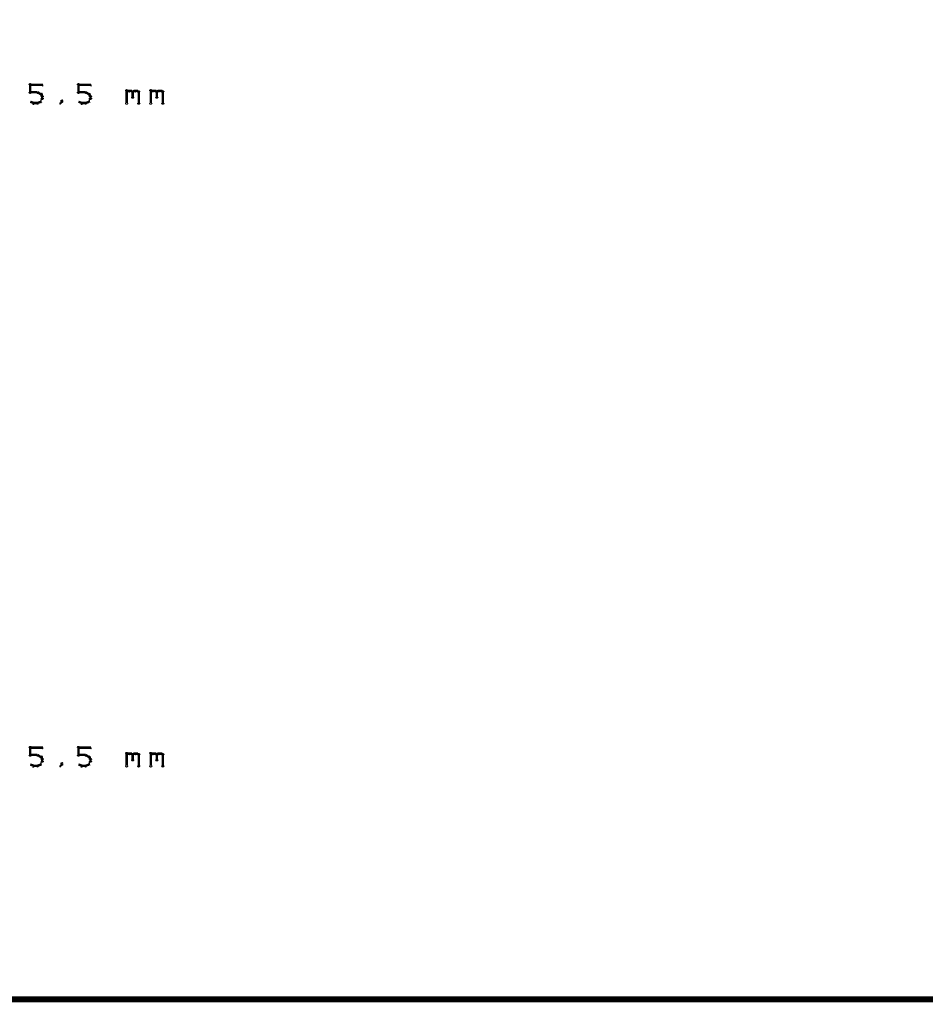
# Model space of a CAD drawing. Extents: x 178 to 725, y 26 to 878.
# Tile 74 of 93: x 254 to 329, y 717 to 798. Entities that reach past the tile are written whole.
import ezdxf

# ---------------------------------------------------------------- set-up
doc = ezdxf.new("R2010")
doc.units = 0
doc.layers.add('DRAWING', color=4, linetype='CONTINUOUS')

msp = doc.modelspace()

# ---------------------------------------------------------------- linework, layer by layer
at = {"layer": 'DRAWING', "color": 2}
for points in [[(662.5, 867, 0.5, 0.5, 0), (242.6, 867, 0, 0, 0), (242.6, 867, 0.3, 0.3, 0), (242.6, 866.9, 0.3, 0.3, -1), (242.6, 867.1, 0, 0, 0), (242.4, 867, 0.3, 0.3, -1), (242.7, 867, 0, 0, 0), (242.6, 867, 0, 0, 0), (242.6, 867, 0.5, 0.5, 0), (242.6, 717, 0.5, 0.5, 0), (242.6, 717, 0, 0, 0), (242.6, 717, 0.3, 0.3, 0), (242.7, 717, 0.3, 0.3, -1), (242.4, 717, 0, 0, 0), (242.6, 716.9, 0.3, 0.3, -1), (242.6, 717.1, 0, 0, 0), (242.6, 717, 0, 0, 0), (242.6, 717, 0.5, 0.5, 0), (662.5, 717, 0, 0, 0)], [(254.4, 792.3, 0.1, 0.1, 1), (254.6, 792.3, 0, 0, 0), (254.5, 792.3, 0, 0, 0), (254.5, 792.3, 0.2, 0.2, 0), (254.5, 792.9, 0.2, 0.2, 0), (254.5, 792.9, 0, 0, 0), (254.5, 792.9, 0.1, 0.1, 0), (254.6, 792.9, 0.1, 0.1, 1), (254.4, 792.9, 0, 0, 0)], [(254.5, 792.9, 0.1, 0.1, 1), (254.5, 792.8, 0, 0, 0), (254.5, 792.9, 0, 0, 0), (254.5, 792.9, 0.2, 0.2, 0), (255.5, 792.9, 0.2, 0.2, 0), (255.5, 792.9, 0, 0, 0), (255.5, 792.9, 0.1, 0.1, 0), (255.5, 792.8, 0.1, 0.1, 1), (255.5, 792.9, 0, 0, 0)], [(258.4, 792.3, 0.1, 0.1, 1), (258.6, 792.3, 0, 0, 0), (258.5, 792.3, 0, 0, 0), (258.5, 792.3, 0.2, 0.2, 0), (258.5, 792.9, 0.2, 0.2, 0), (258.5, 792.9, 0, 0, 0), (258.5, 792.9, 0.1, 0.1, 0), (258.6, 792.9, 0.1, 0.1, 1), (258.4, 792.9, 0, 0, 0)], [(258.5, 792.9, 0.1, 0.1, 1), (258.5, 792.8, 0, 0, 0), (258.5, 792.9, 0, 0, 0), (258.5, 792.9, 0.2, 0.2, 0), (259.5, 792.9, 0.2, 0.2, 0), (259.5, 792.9, 0, 0, 0), (259.5, 792.9, 0.1, 0.1, 0), (259.5, 792.8, 0.1, 0.1, 1), (259.5, 792.9, 0, 0, 0)], [(262.4, 791.4, 0.1, 0.1, 1), (262.6, 791.4, 0, 0, 0), (262.5, 791.4, 0, 0, 0), (262.5, 791.4, 0.2, 0.2, 0), (262.5, 792.4, 0.2, 0.2, 0), (262.5, 792.4, 0, 0, 0), (262.5, 792.4, 0.1, 0.1, 0), (262.6, 792.4, 0.1, 0.1, 1), (262.4, 792.4, 0, 0, 0)], [(264.4, 791.4, 0.1, 0.1, 1), (264.6, 791.4, 0, 0, 0), (264.5, 791.4, 0, 0, 0), (264.5, 791.4, 0.2, 0.2, 0), (264.5, 792.4, 0.2, 0.2, 0), (264.5, 792.4, 0, 0, 0), (264.5, 792.4, 0.1, 0.1, 0), (264.6, 792.4, 0.1, 0.1, 1), (264.4, 792.4, 0, 0, 0)], [(255.1, 792.2, 0.1, 0.1, 1), (255.1, 792.3, 0, 0, 0), (255.1, 792.3, 0, 0, 0), (255.1, 792.3, 0.2, 0.2, 0), (254.5, 792.3, 0.2, 0.2, 0), (254.5, 792.3, 0, 0, 0), (254.5, 792.3, 0.1, 0.1, 0), (254.5, 792.3, 0.1, 0.1, 1), (254.5, 792.2, 0, 0, 0)], [(255.4, 792.1, 0.1, 0.1, 1), (255.4, 792.2, 0, 0, 0), (255.4, 792.1, 0, 0, 0), (255.4, 792.1, 0.2, 0.2, 0), (255.1, 792.3, 0.2, 0.2, 0), (255.1, 792.3, 0, 0, 0), (255.1, 792.3, 0.1, 0.1, 0), (255.1, 792.3, 0.1, 0.1, 1), (255.1, 792.2, 0, 0, 0)], [(255.3, 791.5, 0.1, 0.1, 1), (255.4, 791.5, 0, 0, 0), (255.4, 791.5, 0, 0, 0), (255.4, 791.5, 0.2, 0.2, 0), (255.5, 791.8, 0.2, 0.2, 0), (255.5, 791.8, 0, 0, 0), (255.5, 791.8, 0.1, 0.1, 0), (255.5, 791.7, 0.1, 0.1, 1), (255.5, 791.8, 0, 0, 0)], [(255.5, 791.9, 0.1, 0.1, 1), (255.5, 791.9, 0, 0, 0), (255.5, 791.9, 0, 0, 0), (255.5, 791.9, 0.2, 0.2, 0), (255.4, 792.1, 0.2, 0.2, 0), (255.4, 792.1, 0, 0, 0), (255.4, 792.1, 0.1, 0.1, 0), (255.4, 792.1, 0.1, 0.1, 1), (255.3, 792.1, 0, 0, 0)], [(255.4, 791.8, 0.1, 0.1, 1), (255.6, 791.8, 0, 0, 0), (255.5, 791.8, 0, 0, 0), (255.5, 791.8, 0.2, 0.2, 0), (255.5, 791.9, 0.2, 0.2, 0), (255.5, 791.9, 0, 0, 0), (255.5, 791.9, 0.1, 0.1, 0), (255.6, 791.9, 0.1, 0.1, 1), (255.4, 791.9, 0, 0, 0)], [(259.1, 792.2, 0.1, 0.1, 1), (259.1, 792.3, 0, 0, 0), (259.1, 792.3, 0, 0, 0), (259.1, 792.3, 0.2, 0.2, 0), (258.5, 792.3, 0.2, 0.2, 0), (258.5, 792.3, 0, 0, 0), (258.5, 792.3, 0.1, 0.1, 0), (258.5, 792.3, 0.1, 0.1, 1), (258.5, 792.2, 0, 0, 0)], [(259.4, 792.1, 0.1, 0.1, 1), (259.4, 792.2, 0, 0, 0), (259.4, 792.1, 0, 0, 0), (259.4, 792.1, 0.2, 0.2, 0), (259.1, 792.3, 0.2, 0.2, 0), (259.1, 792.3, 0, 0, 0), (259.1, 792.3, 0.1, 0.1, 0), (259.1, 792.3, 0.1, 0.1, 1), (259.1, 792.2, 0, 0, 0)], [(259.3, 791.5, 0.1, 0.1, 1), (259.4, 791.5, 0, 0, 0), (259.4, 791.5, 0, 0, 0), (259.4, 791.5, 0.2, 0.2, 0), (259.5, 791.8, 0.2, 0.2, 0), (259.5, 791.8, 0, 0, 0), (259.5, 791.8, 0.1, 0.1, 0), (259.5, 791.7, 0.1, 0.1, 1), (259.5, 791.8, 0, 0, 0)], [(259.5, 791.9, 0.1, 0.1, 1), (259.5, 791.9, 0, 0, 0), (259.5, 791.9, 0, 0, 0), (259.5, 791.9, 0.2, 0.2, 0), (259.4, 792.1, 0.2, 0.2, 0), (259.4, 792.1, 0, 0, 0), (259.4, 792.1, 0.1, 0.1, 0), (259.4, 792.1, 0.1, 0.1, 1), (259.3, 792.1, 0, 0, 0)], [(259.4, 791.8, 0.1, 0.1, 1), (259.6, 791.8, 0, 0, 0), (259.5, 791.8, 0, 0, 0), (259.5, 791.8, 0.2, 0.2, 0), (259.5, 791.9, 0.2, 0.2, 0), (259.5, 791.9, 0, 0, 0), (259.5, 791.9, 0.1, 0.1, 0), (259.6, 791.9, 0.1, 0.1, 1), (259.4, 791.9, 0, 0, 0)], [(262.5, 792.3, 0.1, 0.1, 1), (262.5, 792.2, 0, 0, 0), (262.5, 792.3, 0, 0, 0), (262.5, 792.3, 0.2, 0.2, 0), (262.6, 792.4, 0.2, 0.2, 0), (262.6, 792.4, 0, 0, 0), (262.6, 792.4, 0.1, 0.1, 0), (262.7, 792.3, 0.1, 0.1, 1), (262.6, 792.4, 0, 0, 0)], [(262.6, 792.4, 0.1, 0.1, 1), (262.6, 792.3, 0, 0, 0), (262.6, 792.4, 0, 0, 0), (262.6, 792.4, 0.2, 0.2, 0), (262.9, 792.4, 0.2, 0.2, 0), (262.9, 792.4, 0, 0, 0), (262.9, 792.4, 0.1, 0.1, 0), (262.9, 792.3, 0.1, 0.1, 1), (262.9, 792.4, 0, 0, 0)], [(262.9, 792.4, 0.1, 0.1, 1), (262.8, 792.3, 0, 0, 0), (262.9, 792.4, 0, 0, 0), (262.9, 792.4, 0.2, 0.2, 0), (263, 792.3, 0.2, 0.2, 0), (263, 792.3, 0, 0, 0), (263, 792.3, 0.1, 0.1, 0), (263, 792.2, 0.1, 0.1, 1), (263, 792.3, 0, 0, 0)], [(263.1, 792.3, 0.1, 0.1, 1), (262.9, 792.3, 0, 0, 0), (263, 792.3, 0, 0, 0), (263, 792.3, 0.2, 0.2, 0), (263, 791.9, 0.2, 0.2, 0), (263, 791.9, 0, 0, 0), (263, 791.9, 0.1, 0.1, 0), (262.9, 791.9, 0.1, 0.1, 1), (263.1, 791.9, 0, 0, 0)], [(263, 792.3, 0.1, 0.1, 1), (263, 792.2, 0, 0, 0), (263, 792.3, 0, 0, 0), (263, 792.3, 0.2, 0.2, 0), (263.1, 792.4, 0.2, 0.2, 0), (263.1, 792.4, 0, 0, 0), (263.1, 792.4, 0.1, 0.1, 0), (263.2, 792.3, 0.1, 0.1, 1), (263.1, 792.4, 0, 0, 0)], [(263.1, 792.4, 0.1, 0.1, 1), (263.1, 792.3, 0, 0, 0), (263.1, 792.4, 0, 0, 0), (263.1, 792.4, 0.2, 0.2, 0), (263.4, 792.4, 0.2, 0.2, 0), (263.4, 792.4, 0, 0, 0), (263.4, 792.4, 0.1, 0.1, 0), (263.4, 792.3, 0.1, 0.1, 1), (263.4, 792.4, 0, 0, 0)], [(263.4, 792.4, 0.1, 0.1, 1), (263.3, 792.3, 0, 0, 0), (263.4, 792.4, 0, 0, 0), (263.4, 792.4, 0.2, 0.2, 0), (263.5, 792.3, 0.2, 0.2, 0), (263.5, 792.3, 0, 0, 0), (263.5, 792.3, 0.1, 0.1, 0), (263.5, 792.2, 0.1, 0.1, 1), (263.5, 792.3, 0, 0, 0)], [(263.6, 792.3, 0.1, 0.1, 1), (263.4, 792.3, 0, 0, 0), (263.5, 792.3, 0, 0, 0), (263.5, 792.3, 0.2, 0.2, 0), (263.5, 791.4, 0.2, 0.2, 0), (263.5, 791.4, 0, 0, 0), (263.5, 791.4, 0.1, 0.1, 0), (263.4, 791.4, 0.1, 0.1, 1), (263.6, 791.4, 0, 0, 0)], [(264.5, 792.3, 0.1, 0.1, 1), (264.5, 792.2, 0, 0, 0), (264.5, 792.3, 0, 0, 0), (264.5, 792.3, 0.2, 0.2, 0), (264.6, 792.4, 0.2, 0.2, 0), (264.6, 792.4, 0, 0, 0), (264.6, 792.4, 0.1, 0.1, 0), (264.7, 792.3, 0.1, 0.1, 1), (264.6, 792.4, 0, 0, 0)], [(264.6, 792.4, 0.1, 0.1, 1), (264.6, 792.3, 0, 0, 0), (264.6, 792.4, 0, 0, 0), (264.6, 792.4, 0.2, 0.2, 0), (264.9, 792.4, 0.2, 0.2, 0), (264.9, 792.4, 0, 0, 0), (264.9, 792.4, 0.1, 0.1, 0), (264.9, 792.3, 0.1, 0.1, 1), (264.9, 792.4, 0, 0, 0)], [(264.9, 792.4, 0.1, 0.1, 1), (264.8, 792.3, 0, 0, 0), (264.9, 792.4, 0, 0, 0), (264.9, 792.4, 0.2, 0.2, 0), (265, 792.3, 0.2, 0.2, 0), (265, 792.3, 0, 0, 0), (265, 792.3, 0.1, 0.1, 0), (265, 792.2, 0.1, 0.1, 1), (265, 792.3, 0, 0, 0)], [(265.1, 792.3, 0.1, 0.1, 1), (264.9, 792.3, 0, 0, 0), (265, 792.3, 0, 0, 0), (265, 792.3, 0.2, 0.2, 0), (265, 791.9, 0.2, 0.2, 0), (265, 791.9, 0, 0, 0), (265, 791.9, 0.1, 0.1, 0), (264.9, 791.9, 0.1, 0.1, 1), (265.1, 791.9, 0, 0, 0)], [(265, 792.3, 0.1, 0.1, 1), (265, 792.2, 0, 0, 0), (265, 792.3, 0, 0, 0), (265, 792.3, 0.2, 0.2, 0), (265.1, 792.4, 0.2, 0.2, 0), (265.1, 792.4, 0, 0, 0), (265.1, 792.4, 0.1, 0.1, 0), (265.2, 792.3, 0.1, 0.1, 1), (265.1, 792.4, 0, 0, 0)], [(265.1, 792.4, 0.1, 0.1, 1), (265.1, 792.3, 0, 0, 0), (265.1, 792.4, 0, 0, 0), (265.1, 792.4, 0.2, 0.2, 0), (265.4, 792.4, 0.2, 0.2, 0), (265.4, 792.4, 0, 0, 0), (265.4, 792.4, 0.1, 0.1, 0), (265.4, 792.3, 0.1, 0.1, 1), (265.4, 792.4, 0, 0, 0)], [(265.4, 792.4, 0.1, 0.1, 1), (265.3, 792.3, 0, 0, 0), (265.4, 792.4, 0, 0, 0), (265.4, 792.4, 0.2, 0.2, 0), (265.5, 792.3, 0.2, 0.2, 0), (265.5, 792.3, 0, 0, 0), (265.5, 792.3, 0.1, 0.1, 0), (265.5, 792.2, 0.1, 0.1, 1), (265.5, 792.3, 0, 0, 0)], [(265.6, 792.3, 0.1, 0.1, 1), (265.4, 792.3, 0, 0, 0), (265.5, 792.3, 0, 0, 0), (265.5, 792.3, 0.2, 0.2, 0), (265.5, 791.4, 0.2, 0.2, 0), (265.5, 791.4, 0, 0, 0), (265.5, 791.4, 0.1, 0.1, 0), (265.4, 791.4, 0.1, 0.1, 1), (265.6, 791.4, 0, 0, 0)], [(254.5, 791.5, 0.1, 0.1, 1), (254.5, 791.5, 0, 0, 0), (254.5, 791.5, 0, 0, 0), (254.5, 791.5, 0.2, 0.2, 0), (254.8, 791.4, 0.2, 0.2, 0), (254.8, 791.4, 0, 0, 0), (254.8, 791.4, 0.1, 0.1, 0), (254.7, 791.3, 0.1, 0.1, 1), (254.8, 791.4, 0, 0, 0)], [(254.8, 791.4, 0.1, 0.1, 1), (254.8, 791.3, 0, 0, 0), (254.8, 791.4, 0, 0, 0), (254.8, 791.4, 0.2, 0.2, 0), (255.1, 791.4, 0.2, 0.2, 0), (255.1, 791.4, 0, 0, 0), (255.1, 791.4, 0.1, 0.1, 0), (255.1, 791.3, 0.1, 0.1, 1), (255.1, 791.4, 0, 0, 0)], [(255.1, 791.4, 0.1, 0.1, 1), (255.1, 791.3, 0, 0, 0), (255.1, 791.4, 0, 0, 0), (255.1, 791.4, 0.2, 0.2, 0), (255.4, 791.5, 0.2, 0.2, 0), (255.4, 791.5, 0, 0, 0), (255.4, 791.5, 0.1, 0.1, 0), (255.4, 791.5, 0.1, 0.1, 1), (255.4, 791.5, 0, 0, 0)], [(257, 791.4, 0.1, 0.1, 1), (257, 791.3, 0, 0, 0), (257, 791.4, 0, 0, 0), (257, 791.4, 0.2, 0.2, 0), (257.1, 791.5, 0.2, 0.2, 0), (257.1, 791.5, 0, 0, 0), (257.1, 791.5, 0.1, 0.1, 0), (257.2, 791.5, 0.1, 0.1, 1), (257.1, 791.5, 0, 0, 0)], [(257.1, 791.5, 0.1, 0.1, 1), (257.2, 791.5, 0, 0, 0), (257.1, 791.5, 0, 0, 0), (257.1, 791.5, 0.2, 0.2, 0), (257.1, 791.6, 0.2, 0.2, 0), (257.1, 791.6, 0, 0, 0), (257.1, 791.6, 0.1, 0.1, 0), (257.2, 791.6, 0.1, 0.1, 1), (257.1, 791.6, 0, 0, 0)], [(258.5, 791.5, 0.1, 0.1, 1), (258.5, 791.5, 0, 0, 0), (258.5, 791.5, 0, 0, 0), (258.5, 791.5, 0.2, 0.2, 0), (258.8, 791.4, 0.2, 0.2, 0), (258.8, 791.4, 0, 0, 0), (258.8, 791.4, 0.1, 0.1, 0), (258.7, 791.3, 0.1, 0.1, 1), (258.8, 791.4, 0, 0, 0)], [(258.8, 791.4, 0.1, 0.1, 1), (258.8, 791.3, 0, 0, 0), (258.8, 791.4, 0, 0, 0), (258.8, 791.4, 0.2, 0.2, 0), (259.1, 791.4, 0.2, 0.2, 0), (259.1, 791.4, 0, 0, 0), (259.1, 791.4, 0.1, 0.1, 0), (259.1, 791.3, 0.1, 0.1, 1), (259.1, 791.4, 0, 0, 0)], [(259.1, 791.4, 0.1, 0.1, 1), (259.1, 791.3, 0, 0, 0), (259.1, 791.4, 0, 0, 0), (259.1, 791.4, 0.2, 0.2, 0), (259.4, 791.5, 0.2, 0.2, 0), (259.4, 791.5, 0, 0, 0), (259.4, 791.5, 0.1, 0.1, 0), (259.4, 791.5, 0.1, 0.1, 1), (259.4, 791.5, 0, 0, 0)], [(254.4, 737.3, 0.1, 0.1, 1), (254.6, 737.3, 0, 0, 0), (254.5, 737.3, 0, 0, 0), (254.5, 737.3, 0.2, 0.2, 0), (254.5, 737.9, 0.2, 0.2, 0), (254.5, 737.9, 0, 0, 0), (254.5, 737.9, 0.1, 0.1, 0), (254.6, 737.9, 0.1, 0.1, 1), (254.4, 737.9, 0, 0, 0)], [(254.5, 737.9, 0.1, 0.1, 1), (254.5, 737.8, 0, 0, 0), (254.5, 737.9, 0, 0, 0), (254.5, 737.9, 0.2, 0.2, 0), (255.5, 737.9, 0.2, 0.2, 0), (255.5, 737.9, 0, 0, 0), (255.5, 737.9, 0.1, 0.1, 0), (255.5, 737.8, 0.1, 0.1, 1), (255.5, 737.9, 0, 0, 0)], [(258.4, 737.3, 0.1, 0.1, 1), (258.6, 737.3, 0, 0, 0), (258.5, 737.3, 0, 0, 0), (258.5, 737.3, 0.2, 0.2, 0), (258.5, 737.9, 0.2, 0.2, 0), (258.5, 737.9, 0, 0, 0), (258.5, 737.9, 0.1, 0.1, 0), (258.6, 737.9, 0.1, 0.1, 1), (258.4, 737.9, 0, 0, 0)], [(258.5, 737.9, 0.1, 0.1, 1), (258.5, 737.8, 0, 0, 0), (258.5, 737.9, 0, 0, 0), (258.5, 737.9, 0.2, 0.2, 0), (259.5, 737.9, 0.2, 0.2, 0), (259.5, 737.9, 0, 0, 0), (259.5, 737.9, 0.1, 0.1, 0), (259.5, 737.8, 0.1, 0.1, 1), (259.5, 737.9, 0, 0, 0)], [(255.1, 737.2, 0.1, 0.1, 1), (255.1, 737.3, 0, 0, 0), (255.1, 737.3, 0, 0, 0), (255.1, 737.3, 0.2, 0.2, 0), (254.5, 737.3, 0.2, 0.2, 0), (254.5, 737.3, 0, 0, 0), (254.5, 737.3, 0.1, 0.1, 0), (254.5, 737.3, 0.1, 0.1, 1), (254.5, 737.2, 0, 0, 0)], [(255.4, 737.1, 0.1, 0.1, 1), (255.4, 737.2, 0, 0, 0), (255.4, 737.1, 0, 0, 0), (255.4, 737.1, 0.2, 0.2, 0), (255.1, 737.3, 0.2, 0.2, 0), (255.1, 737.3, 0, 0, 0), (255.1, 737.3, 0.1, 0.1, 0), (255.1, 737.3, 0.1, 0.1, 1), (255.1, 737.2, 0, 0, 0)], [(255.3, 736.5, 0.1, 0.1, 1), (255.4, 736.5, 0, 0, 0), (255.4, 736.5, 0, 0, 0), (255.4, 736.5, 0.2, 0.2, 0), (255.5, 736.8, 0.2, 0.2, 0), (255.5, 736.8, 0, 0, 0), (255.5, 736.8, 0.1, 0.1, 0), (255.5, 736.7, 0.1, 0.1, 1), (255.5, 736.8, 0, 0, 0)], [(255.5, 736.9, 0.1, 0.1, 1), (255.5, 736.9, 0, 0, 0), (255.5, 736.9, 0, 0, 0), (255.5, 736.9, 0.2, 0.2, 0), (255.4, 737.1, 0.2, 0.2, 0), (255.4, 737.1, 0, 0, 0), (255.4, 737.1, 0.1, 0.1, 0), (255.4, 737.1, 0.1, 0.1, 1), (255.3, 737.1, 0, 0, 0)], [(255.4, 736.8, 0.1, 0.1, 1), (255.6, 736.8, 0, 0, 0), (255.5, 736.8, 0, 0, 0), (255.5, 736.8, 0.2, 0.2, 0), (255.5, 736.9, 0.2, 0.2, 0), (255.5, 736.9, 0, 0, 0), (255.5, 736.9, 0.1, 0.1, 0), (255.6, 736.9, 0.1, 0.1, 1), (255.4, 736.9, 0, 0, 0)], [(259.1, 737.2, 0.1, 0.1, 1), (259.1, 737.3, 0, 0, 0), (259.1, 737.3, 0, 0, 0), (259.1, 737.3, 0.2, 0.2, 0), (258.5, 737.3, 0.2, 0.2, 0), (258.5, 737.3, 0, 0, 0), (258.5, 737.3, 0.1, 0.1, 0), (258.5, 737.3, 0.1, 0.1, 1), (258.5, 737.2, 0, 0, 0)], [(259.4, 737.1, 0.1, 0.1, 1), (259.4, 737.2, 0, 0, 0), (259.4, 737.1, 0, 0, 0), (259.4, 737.1, 0.2, 0.2, 0), (259.1, 737.3, 0.2, 0.2, 0), (259.1, 737.3, 0, 0, 0), (259.1, 737.3, 0.1, 0.1, 0), (259.1, 737.3, 0.1, 0.1, 1), (259.1, 737.2, 0, 0, 0)], [(259.3, 736.5, 0.1, 0.1, 1), (259.4, 736.5, 0, 0, 0), (259.4, 736.5, 0, 0, 0), (259.4, 736.5, 0.2, 0.2, 0), (259.5, 736.8, 0.2, 0.2, 0), (259.5, 736.8, 0, 0, 0), (259.5, 736.8, 0.1, 0.1, 0), (259.5, 736.7, 0.1, 0.1, 1), (259.5, 736.8, 0, 0, 0)], [(259.5, 736.9, 0.1, 0.1, 1), (259.5, 736.9, 0, 0, 0), (259.5, 736.9, 0, 0, 0), (259.5, 736.9, 0.2, 0.2, 0), (259.4, 737.1, 0.2, 0.2, 0), (259.4, 737.1, 0, 0, 0), (259.4, 737.1, 0.1, 0.1, 0), (259.4, 737.1, 0.1, 0.1, 1), (259.3, 737.1, 0, 0, 0)], [(259.4, 736.8, 0.1, 0.1, 1), (259.6, 736.8, 0, 0, 0), (259.5, 736.8, 0, 0, 0), (259.5, 736.8, 0.2, 0.2, 0), (259.5, 736.9, 0.2, 0.2, 0), (259.5, 736.9, 0, 0, 0), (259.5, 736.9, 0.1, 0.1, 0), (259.6, 736.9, 0.1, 0.1, 1), (259.4, 736.9, 0, 0, 0)], [(262.4, 736.4, 0.1, 0.1, 1), (262.6, 736.4, 0, 0, 0), (262.5, 736.4, 0, 0, 0), (262.5, 736.4, 0.2, 0.2, 0), (262.5, 737.4, 0.2, 0.2, 0), (262.5, 737.4, 0, 0, 0), (262.5, 737.4, 0.1, 0.1, 0), (262.6, 737.4, 0.1, 0.1, 1), (262.4, 737.4, 0, 0, 0)], [(262.5, 737.3, 0.1, 0.1, 1), (262.5, 737.2, 0, 0, 0), (262.5, 737.3, 0, 0, 0), (262.5, 737.3, 0.2, 0.2, 0), (262.6, 737.4, 0.2, 0.2, 0), (262.6, 737.4, 0, 0, 0), (262.6, 737.4, 0.1, 0.1, 0), (262.7, 737.3, 0.1, 0.1, 1), (262.6, 737.4, 0, 0, 0)], [(262.6, 737.4, 0.1, 0.1, 1), (262.6, 737.3, 0, 0, 0), (262.6, 737.4, 0, 0, 0), (262.6, 737.4, 0.2, 0.2, 0), (262.9, 737.4, 0.2, 0.2, 0), (262.9, 737.4, 0, 0, 0), (262.9, 737.4, 0.1, 0.1, 0), (262.9, 737.3, 0.1, 0.1, 1), (262.9, 737.4, 0, 0, 0)], [(262.9, 737.4, 0.1, 0.1, 1), (262.8, 737.3, 0, 0, 0), (262.9, 737.4, 0, 0, 0), (262.9, 737.4, 0.2, 0.2, 0), (263, 737.3, 0.2, 0.2, 0), (263, 737.3, 0, 0, 0), (263, 737.3, 0.1, 0.1, 0), (263, 737.2, 0.1, 0.1, 1), (263, 737.3, 0, 0, 0)], [(263.1, 737.3, 0.1, 0.1, 1), (262.9, 737.3, 0, 0, 0), (263, 737.3, 0, 0, 0), (263, 737.3, 0.2, 0.2, 0), (263, 736.9, 0.2, 0.2, 0), (263, 736.9, 0, 0, 0), (263, 736.9, 0.1, 0.1, 0), (262.9, 736.9, 0.1, 0.1, 1), (263.1, 736.9, 0, 0, 0)], [(263, 737.3, 0.1, 0.1, 1), (263, 737.2, 0, 0, 0), (263, 737.3, 0, 0, 0), (263, 737.3, 0.2, 0.2, 0), (263.1, 737.4, 0.2, 0.2, 0), (263.1, 737.4, 0, 0, 0), (263.1, 737.4, 0.1, 0.1, 0), (263.2, 737.3, 0.1, 0.1, 1), (263.1, 737.4, 0, 0, 0)], [(263.1, 737.4, 0.1, 0.1, 1), (263.1, 737.3, 0, 0, 0), (263.1, 737.4, 0, 0, 0), (263.1, 737.4, 0.2, 0.2, 0), (263.4, 737.4, 0.2, 0.2, 0), (263.4, 737.4, 0, 0, 0), (263.4, 737.4, 0.1, 0.1, 0), (263.4, 737.3, 0.1, 0.1, 1), (263.4, 737.4, 0, 0, 0)], [(263.4, 737.4, 0.1, 0.1, 1), (263.3, 737.3, 0, 0, 0), (263.4, 737.4, 0, 0, 0), (263.4, 737.4, 0.2, 0.2, 0), (263.5, 737.3, 0.2, 0.2, 0), (263.5, 737.3, 0, 0, 0), (263.5, 737.3, 0.1, 0.1, 0), (263.5, 737.2, 0.1, 0.1, 1), (263.5, 737.3, 0, 0, 0)], [(263.6, 737.3, 0.1, 0.1, 1), (263.4, 737.3, 0, 0, 0), (263.5, 737.3, 0, 0, 0), (263.5, 737.3, 0.2, 0.2, 0), (263.5, 736.4, 0.2, 0.2, 0), (263.5, 736.4, 0, 0, 0), (263.5, 736.4, 0.1, 0.1, 0), (263.4, 736.4, 0.1, 0.1, 1), (263.6, 736.4, 0, 0, 0)], [(264.4, 736.4, 0.1, 0.1, 1), (264.6, 736.4, 0, 0, 0), (264.5, 736.4, 0, 0, 0), (264.5, 736.4, 0.2, 0.2, 0), (264.5, 737.4, 0.2, 0.2, 0), (264.5, 737.4, 0, 0, 0), (264.5, 737.4, 0.1, 0.1, 0), (264.6, 737.4, 0.1, 0.1, 1), (264.4, 737.4, 0, 0, 0)], [(264.5, 737.3, 0.1, 0.1, 1), (264.5, 737.2, 0, 0, 0), (264.5, 737.3, 0, 0, 0), (264.5, 737.3, 0.2, 0.2, 0), (264.6, 737.4, 0.2, 0.2, 0), (264.6, 737.4, 0, 0, 0), (264.6, 737.4, 0.1, 0.1, 0), (264.7, 737.3, 0.1, 0.1, 1), (264.6, 737.4, 0, 0, 0)], [(264.6, 737.4, 0.1, 0.1, 1), (264.6, 737.3, 0, 0, 0), (264.6, 737.4, 0, 0, 0), (264.6, 737.4, 0.2, 0.2, 0), (264.9, 737.4, 0.2, 0.2, 0), (264.9, 737.4, 0, 0, 0), (264.9, 737.4, 0.1, 0.1, 0), (264.9, 737.3, 0.1, 0.1, 1), (264.9, 737.4, 0, 0, 0)], [(264.9, 737.4, 0.1, 0.1, 1), (264.8, 737.3, 0, 0, 0), (264.9, 737.4, 0, 0, 0), (264.9, 737.4, 0.2, 0.2, 0), (265, 737.3, 0.2, 0.2, 0), (265, 737.3, 0, 0, 0), (265, 737.3, 0.1, 0.1, 0), (265, 737.2, 0.1, 0.1, 1), (265, 737.3, 0, 0, 0)], [(265.1, 737.3, 0.1, 0.1, 1), (264.9, 737.3, 0, 0, 0), (265, 737.3, 0, 0, 0), (265, 737.3, 0.2, 0.2, 0), (265, 736.9, 0.2, 0.2, 0), (265, 736.9, 0, 0, 0), (265, 736.9, 0.1, 0.1, 0), (264.9, 736.9, 0.1, 0.1, 1), (265.1, 736.9, 0, 0, 0)], [(265, 737.3, 0.1, 0.1, 1), (265, 737.2, 0, 0, 0), (265, 737.3, 0, 0, 0), (265, 737.3, 0.2, 0.2, 0), (265.1, 737.4, 0.2, 0.2, 0), (265.1, 737.4, 0, 0, 0), (265.1, 737.4, 0.1, 0.1, 0), (265.2, 737.3, 0.1, 0.1, 1), (265.1, 737.4, 0, 0, 0)], [(265.1, 737.4, 0.1, 0.1, 1), (265.1, 737.3, 0, 0, 0), (265.1, 737.4, 0, 0, 0), (265.1, 737.4, 0.2, 0.2, 0), (265.4, 737.4, 0.2, 0.2, 0), (265.4, 737.4, 0, 0, 0), (265.4, 737.4, 0.1, 0.1, 0), (265.4, 737.3, 0.1, 0.1, 1), (265.4, 737.4, 0, 0, 0)], [(265.4, 737.4, 0.1, 0.1, 1), (265.3, 737.3, 0, 0, 0), (265.4, 737.4, 0, 0, 0), (265.4, 737.4, 0.2, 0.2, 0), (265.5, 737.3, 0.2, 0.2, 0), (265.5, 737.3, 0, 0, 0), (265.5, 737.3, 0.1, 0.1, 0), (265.5, 737.2, 0.1, 0.1, 1), (265.5, 737.3, 0, 0, 0)], [(265.6, 737.3, 0.1, 0.1, 1), (265.4, 737.3, 0, 0, 0), (265.5, 737.3, 0, 0, 0), (265.5, 737.3, 0.2, 0.2, 0), (265.5, 736.4, 0.2, 0.2, 0), (265.5, 736.4, 0, 0, 0), (265.5, 736.4, 0.1, 0.1, 0), (265.4, 736.4, 0.1, 0.1, 1), (265.6, 736.4, 0, 0, 0)], [(254.5, 736.5, 0.1, 0.1, 1), (254.5, 736.5, 0, 0, 0), (254.5, 736.5, 0, 0, 0), (254.5, 736.5, 0.2, 0.2, 0), (254.8, 736.4, 0.2, 0.2, 0), (254.8, 736.4, 0, 0, 0), (254.8, 736.4, 0.1, 0.1, 0), (254.7, 736.3, 0.1, 0.1, 1), (254.8, 736.4, 0, 0, 0)], [(254.8, 736.4, 0.1, 0.1, 1), (254.8, 736.3, 0, 0, 0), (254.8, 736.4, 0, 0, 0), (254.8, 736.4, 0.2, 0.2, 0), (255.1, 736.4, 0.2, 0.2, 0), (255.1, 736.4, 0, 0, 0), (255.1, 736.4, 0.1, 0.1, 0), (255.1, 736.3, 0.1, 0.1, 1), (255.1, 736.4, 0, 0, 0)], [(255.1, 736.4, 0.1, 0.1, 1), (255.1, 736.3, 0, 0, 0), (255.1, 736.4, 0, 0, 0), (255.1, 736.4, 0.2, 0.2, 0), (255.4, 736.5, 0.2, 0.2, 0), (255.4, 736.5, 0, 0, 0), (255.4, 736.5, 0.1, 0.1, 0), (255.4, 736.5, 0.1, 0.1, 1), (255.4, 736.5, 0, 0, 0)], [(257, 736.4, 0.1, 0.1, 1), (257, 736.3, 0, 0, 0), (257, 736.4, 0, 0, 0), (257, 736.4, 0.2, 0.2, 0), (257.1, 736.5, 0.2, 0.2, 0), (257.1, 736.5, 0, 0, 0), (257.1, 736.5, 0.1, 0.1, 0), (257.2, 736.5, 0.1, 0.1, 1), (257.1, 736.5, 0, 0, 0)], [(257.1, 736.5, 0.1, 0.1, 1), (257.2, 736.5, 0, 0, 0), (257.1, 736.5, 0, 0, 0), (257.1, 736.5, 0.2, 0.2, 0), (257.1, 736.6, 0.2, 0.2, 0), (257.1, 736.6, 0, 0, 0), (257.1, 736.6, 0.1, 0.1, 0), (257.2, 736.6, 0.1, 0.1, 1), (257.1, 736.6, 0, 0, 0)], [(258.5, 736.5, 0.1, 0.1, 1), (258.5, 736.5, 0, 0, 0), (258.5, 736.5, 0, 0, 0), (258.5, 736.5, 0.2, 0.2, 0), (258.8, 736.4, 0.2, 0.2, 0), (258.8, 736.4, 0, 0, 0), (258.8, 736.4, 0.1, 0.1, 0), (258.7, 736.3, 0.1, 0.1, 1), (258.8, 736.4, 0, 0, 0)], [(258.8, 736.4, 0.1, 0.1, 1), (258.8, 736.3, 0, 0, 0), (258.8, 736.4, 0, 0, 0), (258.8, 736.4, 0.2, 0.2, 0), (259.1, 736.4, 0.2, 0.2, 0), (259.1, 736.4, 0, 0, 0), (259.1, 736.4, 0.1, 0.1, 0), (259.1, 736.3, 0.1, 0.1, 1), (259.1, 736.4, 0, 0, 0)], [(259.1, 736.4, 0.1, 0.1, 1), (259.1, 736.3, 0, 0, 0), (259.1, 736.4, 0, 0, 0), (259.1, 736.4, 0.2, 0.2, 0), (259.4, 736.5, 0.2, 0.2, 0), (259.4, 736.5, 0, 0, 0), (259.4, 736.5, 0.1, 0.1, 0), (259.4, 736.5, 0.1, 0.1, 1), (259.4, 736.5, 0, 0, 0)]]:
    msp.add_lwpolyline(points, format="xyseb", dxfattribs=at)

doc.saveas('drawing.dxf')
